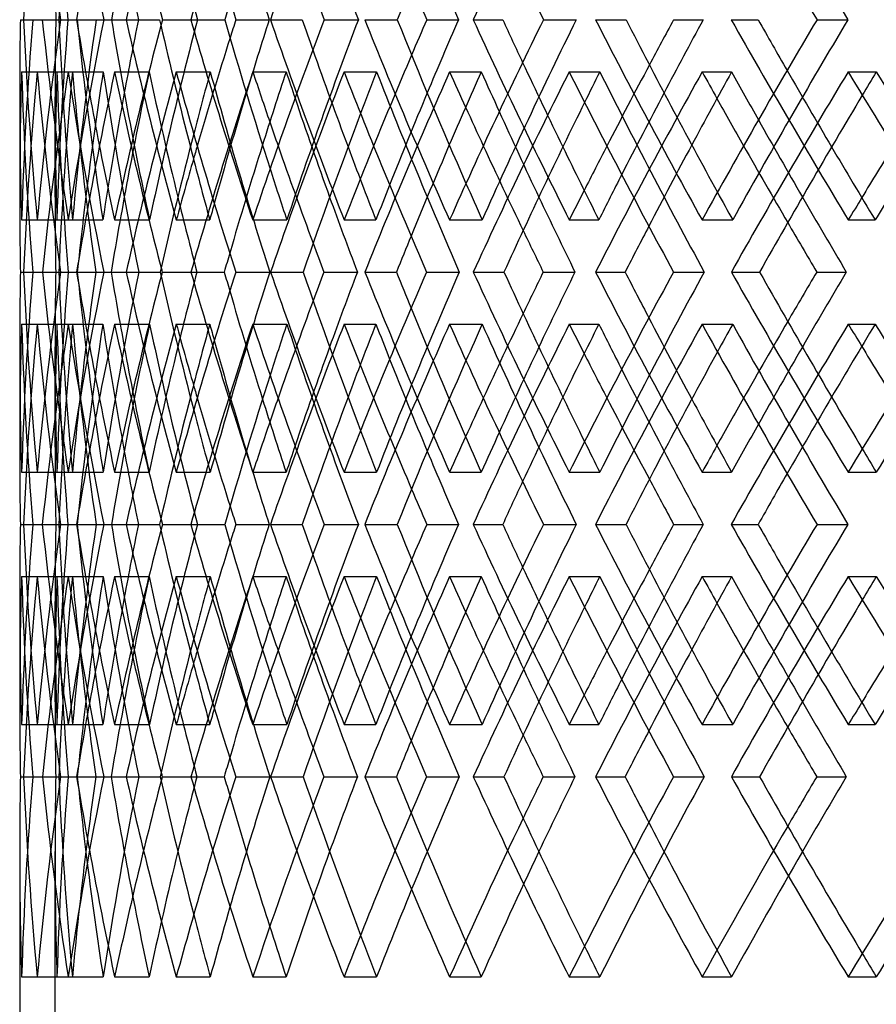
# Model space of a CAD drawing. Header units: millimetres. Extents: x -448 to 448, y -306 to 368.
# Tile 4 of 17: x -290 to -229, y -21 to 49. Entities that reach past the tile are written whole.
import ezdxf

# ---------------------------------------------------------------- set-up
doc = ezdxf.new("R2010")
doc.units = ezdxf.units.MM
doc.layers.add('HIDDEN', color=7, linetype='Continuous')
doc.layers.add('THICK', color=7, linetype='Continuous')

msp = doc.modelspace()

# ---------------------------------------------------------------- linework, layer by layer
at = {"layer": 'HIDDEN'}
for p, q in [((-289.952, 48.833), (-287.448, 48.833)), ((-289.079, 48.833), (-287.227, 48.833)), ((-288.4, 48.833), (-285.943, 48.833)), ((-287.109, 48.833), (-284.595, 48.833)), ((-287.109, 48.833), (-286.59, 48.833)), ((-284.051, 48.833), (-283.51, 48.833)), ((-282.477, 48.833), (-280.104, 48.833)), ((-279.913, 48.833), (-277.427, 48.833)), ((-272.271, 48.833), (-270.019, 48.833)), ((-268.474, 48.833), (-266.055, 48.833)), ((-257.938, 48.833), (-255.841, 48.833)), ((-252.966, 48.833), (-250.649, 48.833)), ((-239.694, 48.833), (-237.784, 48.833)), ((-233.622, 48.833), (-231.444, 48.833)), ((-289.862, 45.153), (-287.364, 45.153)), ((-288.763, 45.153), (-286.274, 45.153)), ((-286.568, 45.153), (-284.098, 45.153)), ((-283.286, 45.153), (-280.844, 45.153)), ((-278.929, 45.153), (-276.525, 45.153)), ((-273.515, 45.153), (-271.157, 45.153)), ((-267.063, 45.153), (-264.76, 45.153)), ((-259.597, 45.153), (-257.359, 45.153)), ((-251.147, 45.153), (-248.982, 45.153)), ((-241.745, 45.153), (-239.661, 45.153)), ((-231.425, 45.153), (-229.43, 45.153)), ((-287.5, 36.299), (-287.5, 43.375)), ((-289.862, 34.681), (-287.368, 34.681)), ((-288.765, 34.681), (-286.261, 34.681)), ((-286.565, 34.681), (-284.118, 34.681)), ((-283.29, 34.681), (-280.815, 34.681)), ((-278.924, 34.681), (-276.562, 34.681)), ((-273.521, 34.681), (-271.112, 34.681)), ((-267.055, 34.681), (-264.813, 34.681)), ((-259.606, 34.681), (-257.299, 34.681)), ((-251.138, 34.681), (-249.05, 34.681)), ((-241.755, 34.681), (-239.586, 34.681)), ((-231.413, 34.681), (-229.511, 34.681)), ((-289.725, 31), (-287.232, 31)), ((-289.081, 31), (-287.451, 31)), ((-289.081, 31), (-286.579, 31)), ((-287.113, 31), (-285.924, 31)), ((-285.976, 31), (-283.531, 31)), ((-284.056, 31), (-281.582, 31)), ((-277.893, 31), (-275.532, 31)), ((-274.724, 31), (-272.317, 31)), ((-265.596, 31), (-263.356, 31)), ((-261.228, 31), (-258.923, 31)), ((-249.274, 31), (-247.188, 31)), ((-243.772, 31), (-241.604, 31)), ((-289.862, 27.319), (-287.368, 27.319)), ((-288.765, 27.319), (-286.261, 27.319)), ((-286.565, 27.319), (-284.118, 27.319)), ((-283.29, 27.319), (-280.815, 27.319)), ((-278.924, 27.319), (-276.562, 27.319)), ((-273.521, 27.319), (-271.112, 27.319)), ((-267.055, 27.319), (-264.813, 27.319)), ((-259.606, 27.319), (-257.299, 27.319)), ((-251.138, 27.319), (-249.05, 27.319)), ((-241.755, 27.319), (-239.586, 27.319)), ((-231.413, 27.319), (-229.511, 27.319)), ((-287.5, 18.625), (-287.5, 25.701)), ((-289.862, 16.847), (-287.364, 16.847)), ((-288.763, 16.847), (-286.274, 16.847)), ((-286.568, 16.847), (-284.098, 16.847)), ((-283.286, 16.847), (-280.844, 16.847)), ((-278.929, 16.847), (-276.525, 16.847)), ((-273.515, 16.847), (-271.157, 16.847)), ((-267.063, 16.847), (-264.76, 16.847)), ((-259.597, 16.847), (-257.359, 16.847)), ((-251.147, 16.847), (-248.982, 16.847)), ((-241.745, 16.847), (-239.661, 16.847)), ((-231.425, 16.847), (-229.43, 16.847)), ((-289.952, 13.167), (-287.448, 13.167)), ((-289.079, 13.167), (-287.227, 13.167)), ((-288.4, 13.167), (-285.943, 13.167)), ((-287.109, 13.167), (-284.595, 13.167)), ((-287.109, 13.167), (-286.59, 13.167)), ((-284.051, 13.167), (-283.51, 13.167)), ((-282.477, 13.167), (-280.104, 13.167)), ((-279.913, 13.167), (-277.427, 13.167)), ((-272.271, 13.167), (-270.019, 13.167)), ((-268.474, 13.167), (-266.055, 13.167)), ((-257.938, 13.167), (-255.841, 13.167)), ((-252.966, 13.167), (-250.649, 13.167)), ((-239.694, 13.167), (-237.784, 13.167)), ((-233.622, 13.167), (-231.444, 13.167)), ((-289.862, 9.486), (-287.364, 9.486)), ((-288.763, 9.486), (-286.274, 9.486)), ((-286.568, 9.486), (-284.098, 9.486)), ((-283.286, 9.486), (-280.844, 9.486)), ((-278.929, 9.486), (-276.525, 9.486)), ((-273.515, 9.486), (-271.157, 9.486)), ((-267.063, 9.486), (-264.76, 9.486)), ((-259.597, 9.486), (-257.359, 9.486)), ((-251.147, 9.486), (-248.982, 9.486)), ((-241.745, 9.486), (-239.661, 9.486)), ((-231.425, 9.486), (-229.43, 9.486)), ((-287.5, 0.632), (-287.5, 7.708)), ((-289.862, -0.986), (-287.368, -0.986)), ((-288.765, -0.986), (-286.261, -0.986)), ((-286.565, -0.986), (-284.118, -0.986)), ((-283.29, -0.986), (-280.815, -0.986)), ((-278.924, -0.986), (-276.562, -0.986)), ((-273.521, -0.986), (-271.112, -0.986)), ((-267.055, -0.986), (-264.813, -0.986)), ((-259.606, -0.986), (-257.299, -0.986)), ((-251.138, -0.986), (-249.05, -0.986)), ((-241.755, -0.986), (-239.586, -0.986)), ((-231.413, -0.986), (-229.511, -0.986)), ((-289.725, -4.667), (-287.232, -4.667)), ((-289.081, -4.667), (-287.451, -4.667)), ((-289.081, -4.667), (-286.579, -4.667)), ((-287.113, -4.667), (-285.924, -4.667)), ((-285.976, -4.667), (-283.531, -4.667)), ((-284.056, -4.667), (-281.582, -4.667)), ((-277.893, -4.667), (-275.532, -4.667)), ((-274.724, -4.667), (-272.317, -4.667)), ((-265.596, -4.667), (-263.356, -4.667)), ((-261.228, -4.667), (-258.923, -4.667)), ((-249.274, -4.667), (-247.188, -4.667)), ((-243.772, -4.667), (-241.604, -4.667)), ((-287.5, -23), (-287.5, -9.966)), ((-289.862, -18.819), (-287.364, -18.819)), ((-288.763, -18.819), (-286.274, -18.819)), ((-286.568, -18.819), (-284.098, -18.819)), ((-283.286, -18.819), (-280.844, -18.819)), ((-278.929, -18.819), (-276.525, -18.819)), ((-273.515, -18.819), (-271.157, -18.819)), ((-267.063, -18.819), (-264.76, -18.819)), ((-259.597, -18.819), (-257.359, -18.819)), ((-251.147, -18.819), (-248.982, -18.819)), ((-241.745, -18.819), (-239.661, -18.819)), ((-231.425, -18.819), (-229.43, -18.819))]:
    msp.add_line(p, q, dxfattribs=at)
for centre, major_axis, ratio, start_param, end_param in [((0, 45.153), (-212.465, 212.465), 0.91162, 0.769529, 0.818795), ((0, 45.153), (-225.933, 225.933), 0.804697, 0.831665, 0.880505), ((0, 80.819), (-236.697, -236.697), 0.707885, -0.893265, -0.844277), ((0, 80.819), (-218.329, 218.329), 0.856748, 0.924467, 0.973884), ((0, 80.819), (-246.563, -246.563), 0.619174, -0.954865, -0.905876), ((0, 80.819), (-229.43, 229.43), 0.755165, 0.986067, 1.035484), ((0, 80.819), (-255.494, -255.494), 0.536989, -1.016464, -0.967476), ((0, 80.819), (-248.982, 248.982), 0.57735, 1.109266, 1.158684), ((0, 80.819), (-212.465, -212.465), 0.91162, -0.739198, -0.720112), ((0, 52.514), (-214.313, -214.313), 0.91162, -0.818906, -0.770065), ((0, 16.847), (-225.933, 225.933), 0.804697, 0.782677, 0.831665), ((0, 16.847), (-212.465, 212.465), 0.91162, 0.720112, 0.739198), ((0, 52.514), (-212.465, -212.465), 0.91162, -0.818795, -0.769529), ((0, 52.514), (-225.933, -225.933), 0.804697, -0.880505, -0.831665), ((0, 16.847), (-206.4, -206.4), 0.969665, -0.912284, -0.862867), ((0, 16.847), (-223.986, 223.986), 0.804697, 0.781712, 0.831129), ((0, 16.847), (-236.697, 236.697), 0.707885, 0.844277, 0.893265), ((0, 16.847), (-218.329, -218.329), 0.856748, -0.973884, -0.924467), ((0, 16.847), (-246.563, 246.563), 0.619174, 0.905876, 0.954865), ((0, 16.847), (-229.43, -229.43), 0.755165, -1.035484, -0.986067), ((0, 16.847), (-255.494, 255.494), 0.536989, 0.967476, 1.016464), ((0, 16.847), (-239.661, -239.661), 0.662624, -1.097084, -1.047667), ((0, 16.847), (-263.455, 263.455), 0.460073, 1.029076, 1.078064), ((0, 16.847), (-248.982, -248.982), 0.57735, -1.158684, -1.109266), ((0, 52.514), (-206.4, 206.4), 0.969665, 0.815813, 0.862867), ((0, 16.847), (-234.657, 234.657), 0.707885, 0.844676, 0.874728), ((0, 52.514), (-236.697, -236.697), 0.707885, -0.937676, -0.911299), ((0, 16.847), (-244.437, 244.437), 0.619174, 0.912359, 0.936328), ((0, 52.514), (-246.563, -246.563), 0.619174, -0.995097, -0.972899), ((0, 16.847), (-253.291, 253.291), 0.536989, 0.977091, 0.997928), ((0, 52.514), (-255.494, -255.494), 0.536989, -1.054291, -1.034499), ((0, 16.847), (-261.184, 261.184), 0.460073, 1.040649, 1.059528), ((0, 45.153), (-214.313, -214.313), 0.91162, -0.831598, -0.782777), ((0, 45.153), (-214.313, 214.313), 0.91162, 0.831598, 0.88042), ((0, 45.153), (-206.4, -206.4), 0.969665, -0.800798, -0.769998), ((0, 45.153), (-206.4, 206.4), 0.969665, 0.800798, 0.850044), ((0, 45.153), (-212.465, -212.465), 0.91162, -0.831598, -0.782352), ((0, 45.153), (-212.465, 212.465), 0.91162, 0.831598, 0.862398), ((0, 45.153), (-225.933, -225.933), 0.804697, -0.893198, -0.844376), ((0, 45.153), (-218.329, -218.329), 0.856748, -0.862398, -0.834374), ((0, 45.153), (-218.329, 218.329), 0.856748, 0.862398, 0.911644), ((0, 45.153), (-223.986, -223.986), 0.804697, -0.893198, -0.843952), ((0, 45.153), (-225.933, 225.933), 0.804697, 0.893198, 0.941015), ((0, 45.153), (-223.986, 223.986), 0.804697, 0.893198, 0.923998), ((0, 45.153), (-236.697, -236.697), 0.707885, -0.954798, -0.905976), ((0, 45.153), (-229.43, -229.43), 0.755165, -0.923998, -0.908714), ((0, 45.153), (-229.43, 229.43), 0.755165, 0.923998, 0.973244), ((0, 45.153), (-236.697, 236.697), 0.707885, 0.954798, 0.967031), ((0, 45.153), (-239.661, -239.661), 0.662624, -0.985598, -0.975325), ((0, 45.153), (-246.563, -246.563), 0.619174, -1.016398, -0.967576), ((0, 45.153), (-239.661, 239.661), 0.662624, 0.985598, 1.034844), ((0, 45.153), (-246.563, 246.563), 0.619174, 1.016398, 1.025054), ((0, 45.153), (-248.982, -248.982), 0.57735, -1.047198, -1.039667), ((0, 45.153), (-255.494, -255.494), 0.536989, -1.077997, -1.029176), ((0, 45.153), (-248.982, 248.982), 0.57735, 1.047198, 1.096444), ((0, 45.153), (-255.494, 255.494), 0.536989, 1.077997, 1.084503), ((0, 45.153), (-257.359, -257.359), 0.497941, -1.108797, -1.10304), ((0, 45.153), (-257.359, 257.359), 0.497941, 1.108797, 1.158044), ((0, 16.847), (-214.313, 214.313), 0.91162, 0.739198, 0.770065), ((0, 16.847), (-212.465, 212.465), 0.91162, 0.739198, 0.769529), ((0, 52.514), (-223.986, -223.986), 0.804697, -0.862398, -0.831129), ((0, 52.514), (-234.657, -234.657), 0.707885, -0.923998, -0.896799), ((0, 45.153), (-234.657, 234.657), 0.707885, 0.961282, 0.985598), ((0, 52.514), (-244.437, -244.437), 0.619174, -0.985598, -0.962925), ((0, 52.514), (-253.291, -253.291), 0.536989, -1.047198, -1.027079), ((0, 45.153), (-244.437, 244.437), 0.619174, 1.026186, 1.047198), ((0, 45.153), (-253.291, 253.291), 0.536989, 1.089821, 1.108797), ((0, 52.514), (-218.329, 218.329), 0.856748, 0.904372, 0.924467), ((0, 45.153), (-234.657, -234.657), 0.707885, -0.936807, -0.910189), ((0, 45.153), (-236.697, 236.697), 0.707885, 0.972843, 0.996596), ((0, 45.153), (-244.437, -244.437), 0.619174, -0.998407, -0.97601), ((0, 45.153), (-246.563, 246.563), 0.619174, 1.034442, 1.055094), ((0, 45.153), (-253.291, -253.291), 0.536989, -1.060007, -1.04004), ((0, 45.153), (-255.494, 255.494), 0.536989, 1.096042, 1.114755), ((0, 52.514), (-236.697, -236.697), 0.707885, -0.908154, -0.893265), ((0, 52.514), (-229.43, 229.43), 0.755165, 0.973471, 0.986067), ((0, 52.514), (-246.563, -246.563), 0.619174, -0.964785, -0.954865), ((0, 52.514), (-239.661, 239.661), 0.662624, 1.038672, 1.047667), ((0, 45.153), (-206.4, -206.4), 0.969665, -0.769998, -0.751552), ((0, 52.514), (-255.494, -255.494), 0.536989, -1.023665, -1.016464), ((0, 52.514), (-248.982, 248.982), 0.57735, 1.10244, 1.109266), ((0, 52.514), (-263.455, -263.455), 0.460073, -1.083507, -1.078064), ((0, 16.847), (-214.313, 214.313), 0.91162, 0.782777, 0.831598), ((0, 16.847), (-214.313, -214.313), 0.91162, -0.88042, -0.831598), ((0, 16.847), (-206.4, 206.4), 0.969665, 0.751552, 0.769998), ((0, 16.847), (-206.4, -206.4), 0.969665, -0.850044, -0.800798), ((0, 16.847), (-212.465, 212.465), 0.91162, 0.782352, 0.831598), ((0, 16.847), (-225.933, 225.933), 0.804697, 0.844376, 0.893198), ((0, 16.847), (-218.329, -218.329), 0.856748, -0.911644, -0.862398), ((0, 16.847), (-223.986, 223.986), 0.804697, 0.843952, 0.893198), ((0, 16.847), (-225.933, -225.933), 0.804697, -0.941015, -0.893198), ((0, 16.847), (-236.697, 236.697), 0.707885, 0.905976, 0.954798), ((0, 16.847), (-229.43, -229.43), 0.755165, -0.973244, -0.923998), ((0, 16.847), (-246.563, 246.563), 0.619174, 0.967576, 1.016398), ((0, 16.847), (-239.661, -239.661), 0.662624, -1.034844, -0.985598), ((0, 16.847), (-255.494, 255.494), 0.536989, 1.029176, 1.077997), ((0, 16.847), (-248.982, -248.982), 0.57735, -1.096444, -1.047198), ((0, 16.847), (-257.359, -257.359), 0.497941, -1.158044, -1.108797), ((0, 16.847), (-234.657, 234.657), 0.707885, 0.910189, 0.936807), ((0, 16.847), (-236.697, -236.697), 0.707885, -0.996596, -0.972843), ((0, 16.847), (-244.437, 244.437), 0.619174, 0.97601, 0.998407), ((0, 16.847), (-246.563, -246.563), 0.619174, -1.055094, -1.034442), ((0, 45.153), (-214.313, -214.313), 0.91162, -0.770065, -0.739198), ((0, 9.486), (-214.313, 214.313), 0.91162, 0.770065, 0.818906), ((0, 45.153), (-225.933, -225.933), 0.804697, -0.831665, -0.782677), ((0, 45.153), (-212.465, -212.465), 0.91162, -0.769529, -0.739198), ((0, 9.486), (-212.465, 212.465), 0.91162, 0.769529, 0.818795), ((0, 9.486), (-206.4, -206.4), 0.969665, -0.862867, -0.815813), ((0, 9.486), (-225.933, 225.933), 0.804697, 0.831665, 0.880505), ((0, 45.153), (-206.4, 206.4), 0.969665, 0.862867, 0.912284), ((0, 45.153), (-223.986, -223.986), 0.804697, -0.831129, -0.781712), ((0, 9.486), (-223.986, 223.986), 0.804697, 0.831129, 0.862398), ((0, 45.153), (-236.697, -236.697), 0.707885, -0.893265, -0.844277), ((0, 9.486), (-218.329, -218.329), 0.856748, -0.924467, -0.904372), ((0, 45.153), (-218.329, 218.329), 0.856748, 0.924467, 0.973884), ((0, 9.486), (-236.697, 236.697), 0.707885, 0.893265, 0.908154), ((0, 9.486), (-229.43, -229.43), 0.755165, -0.986067, -0.973471), ((0, 45.153), (-246.563, -246.563), 0.619174, -0.954865, -0.905876), ((0, 45.153), (-229.43, 229.43), 0.755165, 0.986067, 1.035484), ((0, 9.486), (-246.563, 246.563), 0.619174, 0.954865, 0.964785), ((0, 9.486), (-239.661, -239.661), 0.662624, -1.047667, -1.038672), ((0, 45.153), (-255.494, -255.494), 0.536989, -1.016464, -0.967476), ((0, 45.153), (-239.661, 239.661), 0.662624, 1.047667, 1.097084), ((0, 9.486), (-255.494, 255.494), 0.536989, 1.016464, 1.023665), ((0, 16.847), (-253.291, 253.291), 0.536989, 1.04004, 1.060007), ((0, 9.486), (-248.982, -248.982), 0.57735, -1.109266, -1.10244), ((0, 45.153), (-263.455, -263.455), 0.460073, -1.078064, -1.029076), ((0, 45.153), (-248.982, 248.982), 0.57735, 1.109266, 1.158684), ((0, 16.847), (-255.494, -255.494), 0.536989, -1.114755, -1.096042), ((0, 9.486), (-263.455, 263.455), 0.460073, 1.078064, 1.083507), ((0, 9.486), (-234.657, 234.657), 0.707885, 0.896799, 0.923998), ((0, 16.847), (-206.4, 206.4), 0.969665, 0.769998, 0.800798), ((0, 16.847), (-212.465, -212.465), 0.91162, -0.862398, -0.831598), ((0, 16.847), (-223.986, -223.986), 0.804697, -0.923998, -0.893198), ((0, 16.847), (-234.657, -234.657), 0.707885, -0.985598, -0.961282), ((0, 16.847), (-244.437, -244.437), 0.619174, -1.047198, -1.026186), ((0, 16.847), (-253.291, -253.291), 0.536989, -1.108797, -1.089821), ((0, 16.847), (-218.329, 218.329), 0.856748, 0.834374, 0.862398), ((0, 9.486), (-244.437, 244.437), 0.619174, 0.962925, 0.985598), ((0, 9.486), (-253.291, 253.291), 0.536989, 1.027079, 1.047198), ((0, 45.153), (-234.657, -234.657), 0.707885, -0.874728, -0.844676), ((0, 9.486), (-236.697, 236.697), 0.707885, 0.911299, 0.937676), ((0, 45.153), (-244.437, -244.437), 0.619174, -0.936328, -0.912359), ((0, 9.486), (-246.563, 246.563), 0.619174, 0.972899, 0.995097), ((0, 45.153), (-253.291, -253.291), 0.536989, -0.997928, -0.977091), ((0, 9.486), (-255.494, 255.494), 0.536989, 1.034499, 1.054291), ((0, 45.153), (-261.184, -261.184), 0.460073, -1.059528, -1.040649), ((0, 16.847), (-229.43, 229.43), 0.755165, 0.908714, 0.923998), ((0, 16.847), (-236.697, -236.697), 0.707885, -0.967031, -0.954798), ((0, 16.847), (-239.661, 239.661), 0.662624, 0.975325, 0.985598), ((0, 16.847), (-246.563, -246.563), 0.619174, -1.025054, -1.016398), ((0, 16.847), (-248.982, 248.982), 0.57735, 1.039667, 1.047198), ((0, 45.153), (-212.465, -212.465), 0.91162, -0.739198, -0.720112), ((0, 16.847), (-255.494, -255.494), 0.536989, -1.084503, -1.077997), ((0, 16.847), (-257.359, 257.359), 0.497941, 1.10304, 1.108797), ((0, 16.847), (-214.313, -214.313), 0.91162, -0.818906, -0.770065), ((0, -18.819), (-225.933, 225.933), 0.804697, 0.782677, 0.831665), ((0, -18.819), (-212.465, 212.465), 0.91162, 0.720112, 0.739198), ((0, 16.847), (-212.465, -212.465), 0.91162, -0.818795, -0.769529), ((0, 16.847), (-206.4, 206.4), 0.969665, 0.815813, 0.862867), ((0, 16.847), (-225.933, -225.933), 0.804697, -0.880505, -0.831665), ((0, -18.819), (-206.4, -206.4), 0.969665, -0.912284, -0.862867), ((0, -18.819), (-223.986, 223.986), 0.804697, 0.781712, 0.831129), ((0, -18.819), (-236.697, 236.697), 0.707885, 0.844277, 0.893265), ((0, -18.819), (-218.329, -218.329), 0.856748, -0.973884, -0.924467), ((0, -18.819), (-234.657, 234.657), 0.707885, 0.844676, 0.874728), ((0, -18.819), (-246.563, 246.563), 0.619174, 0.905876, 0.954865), ((0, -18.819), (-229.43, -229.43), 0.755165, -1.035484, -0.986067), ((0, -18.819), (-255.494, 255.494), 0.536989, 0.967476, 1.016464), ((0, -18.819), (-239.661, -239.661), 0.662624, -1.097084, -1.047667), ((0, -18.819), (-263.455, 263.455), 0.460073, 1.029076, 1.078064), ((0, -18.819), (-248.982, -248.982), 0.57735, -1.158684, -1.109266), ((0, 16.847), (-236.697, -236.697), 0.707885, -0.937676, -0.911299), ((0, -18.819), (-244.437, 244.437), 0.619174, 0.912359, 0.936328), ((0, 16.847), (-246.563, -246.563), 0.619174, -0.995097, -0.972899), ((0, -18.819), (-253.291, 253.291), 0.536989, 0.977091, 0.997928), ((0, 16.847), (-255.494, -255.494), 0.536989, -1.054291, -1.034499), ((0, 9.486), (-214.313, -214.313), 0.91162, -0.831598, -0.782777), ((0, 9.486), (-214.313, 214.313), 0.91162, 0.831598, 0.88042), ((0, 9.486), (-206.4, -206.4), 0.969665, -0.800798, -0.769998), ((0, 9.486), (-206.4, 206.4), 0.969665, 0.800798, 0.850044), ((0, 9.486), (-212.465, -212.465), 0.91162, -0.831598, -0.782352), ((0, 9.486), (-212.465, 212.465), 0.91162, 0.831598, 0.862398), ((0, 9.486), (-225.933, -225.933), 0.804697, -0.893198, -0.844376), ((0, 9.486), (-218.329, -218.329), 0.856748, -0.862398, -0.834374), ((0, 9.486), (-218.329, 218.329), 0.856748, 0.862398, 0.911644), ((0, 9.486), (-223.986, -223.986), 0.804697, -0.893198, -0.843952), ((0, 9.486), (-225.933, 225.933), 0.804697, 0.893198, 0.941015), ((0, 9.486), (-223.986, 223.986), 0.804697, 0.893198, 0.923998), ((0, 9.486), (-236.697, -236.697), 0.707885, -0.954798, -0.905976), ((0, 9.486), (-229.43, -229.43), 0.755165, -0.923998, -0.908714), ((0, 9.486), (-229.43, 229.43), 0.755165, 0.923998, 0.973244), ((0, 9.486), (-236.697, 236.697), 0.707885, 0.954798, 0.967031), ((0, 9.486), (-239.661, -239.661), 0.662624, -0.985598, -0.975325), ((0, 9.486), (-246.563, -246.563), 0.619174, -1.016398, -0.967576), ((0, 9.486), (-239.661, 239.661), 0.662624, 0.985598, 1.034844), ((0, 9.486), (-246.563, 246.563), 0.619174, 1.016398, 1.025054), ((0, 9.486), (-248.982, -248.982), 0.57735, -1.047198, -1.039667), ((0, 9.486), (-255.494, -255.494), 0.536989, -1.077997, -1.029176), ((0, 9.486), (-248.982, 248.982), 0.57735, 1.047198, 1.096444), ((0, 9.486), (-255.494, 255.494), 0.536989, 1.077997, 1.084503), ((0, -18.819), (-261.184, 261.184), 0.460073, 1.040649, 1.059528), ((0, 9.486), (-257.359, -257.359), 0.497941, -1.108797, -1.10304), ((0, 9.486), (-257.359, 257.359), 0.497941, 1.108797, 1.158044), ((0, -18.819), (-214.313, 214.313), 0.91162, 0.739198, 0.770065), ((0, -18.819), (-212.465, 212.465), 0.91162, 0.739198, 0.769529), ((0, 16.847), (-223.986, -223.986), 0.804697, -0.862398, -0.831129), ((0, 16.847), (-234.657, -234.657), 0.707885, -0.923998, -0.896799), ((0, 16.847), (-244.437, -244.437), 0.619174, -0.985598, -0.962925), ((0, 16.847), (-253.291, -253.291), 0.536989, -1.047198, -1.027079), ((0, 9.486), (-234.657, 234.657), 0.707885, 0.961282, 0.985598), ((0, 9.486), (-244.437, 244.437), 0.619174, 1.026186, 1.047198), ((0, 9.486), (-253.291, 253.291), 0.536989, 1.089821, 1.108797), ((0, 16.847), (-218.329, 218.329), 0.856748, 0.904372, 0.924467), ((0, 9.486), (-234.657, -234.657), 0.707885, -0.936807, -0.910189), ((0, 9.486), (-236.697, 236.697), 0.707885, 0.972843, 0.996596), ((0, 9.486), (-244.437, -244.437), 0.619174, -0.998407, -0.97601), ((0, 9.486), (-246.563, 246.563), 0.619174, 1.034442, 1.055094), ((0, 9.486), (-253.291, -253.291), 0.536989, -1.060007, -1.04004), ((0, 9.486), (-255.494, 255.494), 0.536989, 1.096042, 1.114755), ((0, 16.847), (-236.697, -236.697), 0.707885, -0.908154, -0.893265), ((0, 16.847), (-229.43, 229.43), 0.755165, 0.973471, 0.986067), ((0, 16.847), (-246.563, -246.563), 0.619174, -0.964785, -0.954865), ((0, 16.847), (-239.661, 239.661), 0.662624, 1.038672, 1.047667), ((0, 16.847), (-255.494, -255.494), 0.536989, -1.023665, -1.016464), ((0, 16.847), (-248.982, 248.982), 0.57735, 1.10244, 1.109266), ((0, 9.486), (-206.4, -206.4), 0.969665, -0.769998, -0.751552), ((0, 16.847), (-263.455, -263.455), 0.460073, -1.083507, -1.078064), ((0, -18.819), (-214.313, 214.313), 0.91162, 0.782777, 0.831598), ((0, -18.819), (-214.313, -214.313), 0.91162, -0.88042, -0.831598), ((0, -18.819), (-206.4, 206.4), 0.969665, 0.751552, 0.769998), ((0, -18.819), (-206.4, -206.4), 0.969665, -0.850044, -0.800798), ((0, -18.819), (-212.465, 212.465), 0.91162, 0.782352, 0.831598), ((0, -18.819), (-225.933, 225.933), 0.804697, 0.844376, 0.893198), ((0, -18.819), (-218.329, -218.329), 0.856748, -0.911644, -0.862398), ((0, -18.819), (-223.986, 223.986), 0.804697, 0.843952, 0.893198), ((0, -18.819), (-236.697, 236.697), 0.707885, 0.905976, 0.954798), ((0, -18.819), (-229.43, -229.43), 0.755165, -0.973244, -0.923998), ((0, -18.819), (-246.563, 246.563), 0.619174, 0.967576, 1.016398), ((0, -18.819), (-239.661, -239.661), 0.662624, -1.034844, -0.985598), ((0, -18.819), (-255.494, 255.494), 0.536989, 1.029176, 1.077997), ((0, -18.819), (-248.982, -248.982), 0.57735, -1.096444, -1.047198), ((0, -18.819), (-257.359, -257.359), 0.497941, -1.158044, -1.108797), ((0, -18.819), (-225.933, -225.933), 0.804697, -0.941015, -0.893198), ((0, -18.819), (-234.657, 234.657), 0.707885, 0.910189, 0.954798), ((0, -18.819), (-236.697, -236.697), 0.707885, -0.996596, -0.954798), ((0, -18.819), (-244.437, 244.437), 0.619174, 0.97601, 1.016398), ((0, -18.819), (-246.563, -246.563), 0.619174, -1.055094, -1.016398), ((0, -18.819), (-253.291, 253.291), 0.536989, 1.04004, 1.077997), ((0, -18.819), (-255.494, -255.494), 0.536989, -1.114755, -1.077997), ((0, -18.819), (-206.4, 206.4), 0.969665, 0.769998, 0.800798), ((0, -18.819), (-212.465, -212.465), 0.91162, -0.862398, -0.831598), ((0, -18.819), (-223.986, -223.986), 0.804697, -0.923998, -0.893198), ((0, -18.819), (-234.657, -234.657), 0.707885, -0.985598, -0.954798), ((0, -18.819), (-244.437, -244.437), 0.619174, -1.047198, -1.016398), ((0, -18.819), (-253.291, -253.291), 0.536989, -1.108797, -1.077997), ((0, -18.819), (-218.329, 218.329), 0.856748, 0.834374, 0.862398), ((0, -18.819), (-229.43, 229.43), 0.755165, 0.908714, 0.923998), ((0, -18.819), (-239.661, 239.661), 0.662624, 0.975325, 0.985598), ((0, -18.819), (-248.982, 248.982), 0.57735, 1.039667, 1.047198), ((0, -18.819), (-257.359, 257.359), 0.497941, 1.10304, 1.108797)]:
    msp.add_ellipse(centre, major_axis=major_axis, ratio=ratio, start_param=start_param, end_param=end_param, dxfattribs=at)
at = {"layer": 'THICK'}
for p, q in [((-289.726, 48.833), (-287.227, 48.833)), ((-287.227, 48.833), (-287.109, 48.833)), ((-285.98, 48.833), (-283.51, 48.833)), ((-283.51, 48.833), (-281.608, 48.833)), ((-277.9, 48.833), (-275.495, 48.833)), ((-274.716, 48.833), (-272.358, 48.833)), ((-265.606, 48.833), (-263.304, 48.833)), ((-261.217, 48.833), (-258.979, 48.833)), ((-249.287, 48.833), (-247.122, 48.833)), ((-243.758, 48.833), (-241.674, 48.833)), ((-290, 43.605), (-290, 36.222)), ((-289.953, 31), (-289.081, 31)), ((-288.397, 31), (-285.924, 31)), ((-285.924, 31), (-284.621, 31)), ((-282.47, 31), (-280.063, 31)), ((-279.921, 31), (-277.476, 31)), ((-272.261, 31), (-269.956, 31)), ((-268.485, 31), (-266.124, 31)), ((-257.924, 31), (-255.757, 31)), ((-252.98, 31), (-250.739, 31)), ((-239.678, 31), (-237.681, 31)), ((-233.639, 31), (-231.553, 31)), ((-290, 25.778), (-290, 18.395)), ((-289.726, 13.167), (-287.227, 13.167)), ((-287.227, 13.167), (-287.109, 13.167)), ((-285.98, 13.167), (-283.51, 13.167)), ((-283.51, 13.167), (-281.608, 13.167)), ((-277.9, 13.167), (-275.495, 13.167)), ((-274.716, 13.167), (-272.358, 13.167)), ((-265.606, 13.167), (-263.304, 13.167)), ((-261.217, 13.167), (-258.979, 13.167)), ((-249.287, 13.167), (-247.122, 13.167)), ((-243.758, 13.167), (-241.674, 13.167)), ((-290, 7.939), (-290, 0.555)), ((-289.953, -4.667), (-289.081, -4.667)), ((-288.397, -4.667), (-285.924, -4.667)), ((-285.924, -4.667), (-284.621, -4.667)), ((-282.47, -4.667), (-280.063, -4.667)), ((-279.921, -4.667), (-277.476, -4.667)), ((-272.261, -4.667), (-269.956, -4.667)), ((-268.485, -4.667), (-266.124, -4.667)), ((-257.924, -4.667), (-255.757, -4.667)), ((-252.98, -4.667), (-250.739, -4.667)), ((-239.678, -4.667), (-237.681, -4.667)), ((-233.639, -4.667), (-231.553, -4.667)), ((-290, -9.889), (-290, -28))]:
    msp.add_line(p, q, dxfattribs=at)
for centre, major_axis, ratio, start_param, end_param in [((0, 45.153), (-208.194, -208.194), 0.969665, -0.862331, -0.813491), ((0, 80.819), (-208.194, 208.194), 0.969665, 0.862331, 0.911319), ((0, 45.153), (-220.227, -220.227), 0.856748, -0.923931, -0.87509), ((0, 80.819), (-220.227, 220.227), 0.856748, 0.923931, 0.972919), ((0, 45.153), (-231.425, -231.425), 0.755165, -0.985531, -0.93669), ((0, 80.819), (-231.425, 231.425), 0.755165, 0.985531, 1.034519), ((0, 80.819), (-241.745, 241.745), 0.662624, 1.047131, 1.096119), ((0, 80.819), (-251.147, 251.147), 0.57735, 1.108731, 1.157719), ((0, 45.153), (-239.661, -239.661), 0.662624, -1.038672, -0.998401), ((0, 45.153), (-229.43, -229.43), 0.755165, -0.973471, -0.936801), ((0, 45.153), (-218.329, -218.329), 0.856748, -0.904372, -0.875201), ((0, 45.153), (-223.986, 223.986), 0.804697, 0.862398, 0.880395), ((0, 45.153), (-234.657, 234.657), 0.707885, 0.923998, 0.941995), ((0, 45.153), (-244.437, 244.437), 0.619174, 0.985598, 1.003595), ((0, 45.153), (-246.563, 246.563), 0.619174, 0.995097, 1.003705), ((0, 45.153), (-236.697, 236.697), 0.707885, 0.937676, 0.942105), ((0, 45.153), (-206.4, -206.4), 0.969665, -0.815813, -0.813601), ((0, 16.847), (-214.313, 214.313), 0.91162, 0.721077, 0.739198), ((0, 52.514), (-208.194, 208.194), 0.969665, 0.813491, 0.862331), ((0, 16.847), (-208.194, -208.194), 0.969665, -0.911319, -0.862331), ((0, 52.514), (-206.4, 206.4), 0.969665, 0.813601, 0.815813), ((0, 52.514), (-220.227, 220.227), 0.856748, 0.87509, 0.923931), ((0, 52.514), (-218.329, 218.329), 0.856748, 0.875201, 0.904372), ((0, 16.847), (-220.227, -220.227), 0.856748, -0.972919, -0.923931), ((0, 52.514), (-223.986, -223.986), 0.804697, -0.880395, -0.862398), ((0, 16.847), (-234.657, 234.657), 0.707885, 0.843312, 0.844676), ((0, 52.514), (-231.425, 231.425), 0.755165, 0.93669, 0.985531), ((0, 52.514), (-229.43, 229.43), 0.755165, 0.936801, 0.973471), ((0, 52.514), (-236.697, -236.697), 0.707885, -0.942105, -0.937676), ((0, 52.514), (-234.657, -234.657), 0.707885, -0.941995, -0.923998), ((0, 16.847), (-231.425, -231.425), 0.755165, -1.034519, -0.985531), ((0, 16.847), (-244.437, 244.437), 0.619174, 0.904911, 0.912359), ((0, 52.514), (-241.745, 241.745), 0.662624, 0.99829, 1.047131), ((0, 52.514), (-239.661, 239.661), 0.662624, 0.998401, 1.038672), ((0, 52.514), (-246.563, -246.563), 0.619174, -1.003705, -0.995097), ((0, 52.514), (-244.437, -244.437), 0.619174, -1.003595, -0.985598), ((0, 16.847), (-241.745, -241.745), 0.662624, -1.096119, -1.047131), ((0, 16.847), (-253.291, 253.291), 0.536989, 0.966511, 0.977091), ((0, 52.514), (-251.147, 251.147), 0.57735, 1.05989, 1.108731), ((0, 52.514), (-248.982, 248.982), 0.57735, 1.06, 1.10244), ((0, 52.514), (-255.494, -255.494), 0.536989, -1.065305, -1.054291), ((0, 52.514), (-253.291, -253.291), 0.536989, -1.065195, -1.047198), ((0, 16.847), (-251.147, -251.147), 0.57735, -1.157719, -1.108731), ((0, 16.847), (-261.184, 261.184), 0.460073, 1.028111, 1.040649), ((0, 45.153), (-208.194, -208.194), 0.969665, -0.800798, -0.769998), ((0, 45.153), (-208.194, 208.194), 0.969665, 0.800798, 0.84962), ((0, 45.153), (-220.227, -220.227), 0.856748, -0.862398, -0.813576), ((0, 45.153), (-220.227, 220.227), 0.856748, 0.862398, 0.911219), ((0, 45.153), (-231.425, -231.425), 0.755165, -0.923998, -0.875176), ((0, 45.153), (-231.425, 231.425), 0.755165, 0.923998, 0.972819), ((0, 45.153), (-234.657, -234.657), 0.707885, -0.954798, -0.936807), ((0, 45.153), (-241.745, -241.745), 0.662624, -0.985598, -0.936776), ((0, 45.153), (-234.657, 234.657), 0.707885, 0.954798, 0.961282), ((0, 45.153), (-241.745, 241.745), 0.662624, 0.985598, 1.034419), ((0, 45.153), (-244.437, -244.437), 0.619174, -1.016398, -0.998407), ((0, 45.153), (-251.147, -251.147), 0.57735, -1.047198, -0.998376), ((0, 45.153), (-244.437, 244.437), 0.619174, 1.016398, 1.026186), ((0, 45.153), (-251.147, 251.147), 0.57735, 1.047198, 1.096019), ((0, 45.153), (-253.291, -253.291), 0.536989, -1.077997, -1.060007), ((0, 45.153), (-259.597, -259.597), 0.497941, -1.108797, -1.059976), ((0, 45.153), (-253.291, 253.291), 0.536989, 1.077997, 1.089821), ((0, 45.153), (-259.597, 259.597), 0.497941, 1.108797, 1.157619), ((0, 45.153), (-255.494, 255.494), 0.536989, 1.084503, 1.096042), ((0, 45.153), (-257.359, -257.359), 0.497941, -1.10304, -1.059551), ((0, 45.153), (-246.563, 246.563), 0.619174, 1.025054, 1.034442), ((0, 45.153), (-248.982, -248.982), 0.57735, -1.039667, -0.997951), ((0, 45.153), (-239.661, -239.661), 0.662624, -0.975325, -0.936351), ((0, 45.153), (-236.697, 236.697), 0.707885, 0.967031, 0.972843), ((0, 45.153), (-229.43, -229.43), 0.755165, -0.908714, -0.874751), ((0, 16.847), (-234.657, 234.657), 0.707885, 0.874728, 0.892729), ((0, 52.514), (-236.697, -236.697), 0.707885, -0.911299, -0.908154), ((0, 16.847), (-244.437, 244.437), 0.619174, 0.936328, 0.954329), ((0, 52.514), (-246.563, -246.563), 0.619174, -0.972899, -0.964785), ((0, 16.847), (-253.291, 253.291), 0.536989, 0.997928, 1.015929), ((0, 52.514), (-255.494, -255.494), 0.536989, -1.034499, -1.023665), ((0, 16.847), (-261.184, 261.184), 0.460073, 1.059528, 1.077529), ((0, 52.514), (-263.455, -263.455), 0.460073, -1.096099, -1.083507), ((0, 52.514), (-261.184, -261.184), 0.460073, -1.09036, -1.077529), ((0, 52.514), (-253.291, -253.291), 0.536989, -1.027079, -1.015929), ((0, 45.153), (-218.329, -218.329), 0.856748, -0.834374, -0.813152), ((0, 52.514), (-244.437, -244.437), 0.619174, -0.962925, -0.954329), ((0, 45.153), (-208.194, -208.194), 0.969665, -0.769998, -0.751977), ((0, 45.153), (-212.465, 212.465), 0.91162, 0.862398, 0.880844), ((0, 45.153), (-223.986, 223.986), 0.804697, 0.923998, 0.942444), ((0, 45.153), (-234.657, 234.657), 0.707885, 0.985598, 1.004044), ((0, 45.153), (-244.437, 244.437), 0.619174, 1.047198, 1.065644), ((0, 45.153), (-253.291, 253.291), 0.536989, 1.108797, 1.127244), ((0, 52.514), (-234.657, -234.657), 0.707885, -0.896799, -0.892729), ((0, 45.153), (-253.291, -253.291), 0.536989, -1.04004, -1.028751), ((0, 45.153), (-255.494, 255.494), 0.536989, 1.114755, 1.126819), ((0, 45.153), (-244.437, -244.437), 0.619174, -0.97601, -0.967151), ((0, 45.153), (-246.563, 246.563), 0.619174, 1.055094, 1.065219), ((0, 45.153), (-236.697, 236.697), 0.707885, 0.996596, 1.003619), ((0, 45.153), (-234.657, -234.657), 0.707885, -0.910189, -0.905551), ((0, 16.847), (-208.194, 208.194), 0.969665, 0.751977, 0.769998), ((0, 16.847), (-208.194, -208.194), 0.969665, -0.84962, -0.800798), ((0, 16.847), (-220.227, 220.227), 0.856748, 0.813576, 0.862398), ((0, 16.847), (-220.227, -220.227), 0.856748, -0.911219, -0.862398), ((0, 16.847), (-218.329, 218.329), 0.856748, 0.813152, 0.834374), ((0, 16.847), (-212.465, -212.465), 0.91162, -0.880844, -0.862398), ((0, 16.847), (-231.425, 231.425), 0.755165, 0.875176, 0.923998), ((0, 16.847), (-229.43, 229.43), 0.755165, 0.874751, 0.908714), ((0, 45.153), (-225.933, 225.933), 0.804697, 0.941015, 0.942019), ((0, 16.847), (-225.933, -225.933), 0.804697, -0.942019, -0.941015), ((0, 16.847), (-231.425, -231.425), 0.755165, -0.972819, -0.923998), ((0, 16.847), (-223.986, -223.986), 0.804697, -0.942444, -0.923998), ((0, 16.847), (-234.657, 234.657), 0.707885, 0.905551, 0.910189), ((0, 16.847), (-241.745, 241.745), 0.662624, 0.936776, 0.985598), ((0, 16.847), (-239.661, 239.661), 0.662624, 0.936351, 0.975325), ((0, 16.847), (-236.697, -236.697), 0.707885, -1.003619, -0.996596), ((0, 16.847), (-234.657, -234.657), 0.707885, -1.004044, -0.985598), ((0, 16.847), (-241.745, -241.745), 0.662624, -1.034419, -0.985598), ((0, 16.847), (-244.437, 244.437), 0.619174, 0.967151, 0.97601), ((0, 16.847), (-251.147, 251.147), 0.57735, 0.998376, 1.047198), ((0, 16.847), (-248.982, 248.982), 0.57735, 0.997951, 1.039667), ((0, 16.847), (-246.563, -246.563), 0.619174, -1.065219, -1.055094), ((0, 16.847), (-244.437, -244.437), 0.619174, -1.065644, -1.047198), ((0, 16.847), (-251.147, -251.147), 0.57735, -1.096019, -1.047198), ((0, 16.847), (-253.291, 253.291), 0.536989, 1.028751, 1.04004), ((0, 16.847), (-259.597, 259.597), 0.497941, 1.059976, 1.108797), ((0, 16.847), (-257.359, 257.359), 0.497941, 1.059551, 1.10304), ((0, 16.847), (-255.494, -255.494), 0.536989, -1.126819, -1.114755), ((0, 16.847), (-253.291, -253.291), 0.536989, -1.127244, -1.108797), ((0, 16.847), (-259.597, -259.597), 0.497941, -1.157619, -1.108797), ((0, 9.486), (-208.194, -208.194), 0.969665, -0.862331, -0.813491), ((0, 45.153), (-208.194, 208.194), 0.969665, 0.862331, 0.911319), ((0, 9.486), (-220.227, -220.227), 0.856748, -0.923931, -0.87509), ((0, 45.153), (-220.227, 220.227), 0.856748, 0.923931, 0.972919), ((0, 45.153), (-234.657, -234.657), 0.707885, -0.892729, -0.874728), ((0, 9.486), (-231.425, -231.425), 0.755165, -0.985531, -0.93669), ((0, 9.486), (-234.657, 234.657), 0.707885, 0.892729, 0.896799), ((0, 45.153), (-231.425, 231.425), 0.755165, 0.985531, 1.034519), ((0, 45.153), (-244.437, -244.437), 0.619174, -0.954329, -0.936328), ((0, 9.486), (-241.745, -241.745), 0.662624, -1.047131, -0.99829), ((0, 9.486), (-244.437, 244.437), 0.619174, 0.954329, 0.962925), ((0, 45.153), (-241.745, 241.745), 0.662624, 1.047131, 1.096119), ((0, 45.153), (-253.291, -253.291), 0.536989, -1.015929, -0.997928), ((0, 9.486), (-251.147, -251.147), 0.57735, -1.108731, -1.05989), ((0, 9.486), (-253.291, 253.291), 0.536989, 1.015929, 1.027079), ((0, 45.153), (-251.147, 251.147), 0.57735, 1.108731, 1.157719), ((0, 45.153), (-261.184, -261.184), 0.460073, -1.077529, -1.059528), ((0, 9.486), (-261.184, 261.184), 0.460073, 1.077529, 1.09036), ((0, 16.847), (-208.194, 208.194), 0.969665, 0.769998, 0.800798), ((0, 9.486), (-255.494, 255.494), 0.536989, 1.023665, 1.034499), ((0, 9.486), (-248.982, -248.982), 0.57735, -1.10244, -1.06), ((0, 9.486), (-263.455, 263.455), 0.460073, 1.083507, 1.096099), ((0, 9.486), (-246.563, 246.563), 0.619174, 0.964785, 0.972899), ((0, 9.486), (-239.661, -239.661), 0.662624, -1.038672, -0.998401), ((0, 9.486), (-229.43, -229.43), 0.755165, -0.973471, -0.936801), ((0, 9.486), (-236.697, 236.697), 0.707885, 0.908154, 0.911299), ((0, 16.847), (-234.657, 234.657), 0.707885, 0.936807, 0.954798), ((0, 16.847), (-236.697, -236.697), 0.707885, -0.972843, -0.967031), ((0, 16.847), (-244.437, 244.437), 0.619174, 0.998407, 1.016398), ((0, 16.847), (-246.563, -246.563), 0.619174, -1.034442, -1.025054), ((0, 16.847), (-253.291, 253.291), 0.536989, 1.060007, 1.077997), ((0, 16.847), (-255.494, -255.494), 0.536989, -1.096042, -1.084503), ((0, 9.486), (-218.329, -218.329), 0.856748, -0.904372, -0.875201), ((0, 16.847), (-253.291, -253.291), 0.536989, -1.089821, -1.077997), ((0, 16.847), (-244.437, -244.437), 0.619174, -1.026186, -1.016398), ((0, 45.153), (-214.313, -214.313), 0.91162, -0.739198, -0.721077), ((0, 9.486), (-223.986, 223.986), 0.804697, 0.862398, 0.880395), ((0, 9.486), (-234.657, 234.657), 0.707885, 0.923998, 0.941995), ((0, 16.847), (-234.657, -234.657), 0.707885, -0.961282, -0.954798), ((0, 9.486), (-244.437, 244.437), 0.619174, 0.985598, 1.003595), ((0, 9.486), (-253.291, 253.291), 0.536989, 1.047198, 1.065195), ((0, 45.153), (-261.184, -261.184), 0.460073, -1.040649, -1.028111), ((0, 45.153), (-253.291, -253.291), 0.536989, -0.977091, -0.966511), ((0, 9.486), (-255.494, 255.494), 0.536989, 1.054291, 1.065305), ((0, 9.486), (-246.563, 246.563), 0.619174, 0.995097, 1.003705), ((0, 45.153), (-244.437, -244.437), 0.619174, -0.912359, -0.904911), ((0, 9.486), (-236.697, 236.697), 0.707885, 0.937676, 0.942105), ((0, 9.486), (-206.4, -206.4), 0.969665, -0.815813, -0.813601), ((0, 45.153), (-234.657, -234.657), 0.707885, -0.844676, -0.843312), ((0, -18.819), (-214.313, 214.313), 0.91162, 0.721077, 0.739198), ((0, 16.847), (-208.194, 208.194), 0.969665, 0.813491, 0.862331), ((0, -18.819), (-208.194, -208.194), 0.969665, -0.911319, -0.862331), ((0, 16.847), (-206.4, 206.4), 0.969665, 0.813601, 0.815813), ((0, 16.847), (-220.227, 220.227), 0.856748, 0.87509, 0.923931), ((0, 16.847), (-218.329, 218.329), 0.856748, 0.875201, 0.904372), ((0, -18.819), (-220.227, -220.227), 0.856748, -0.972919, -0.923931), ((0, 16.847), (-223.986, -223.986), 0.804697, -0.880395, -0.862398), ((0, -18.819), (-234.657, 234.657), 0.707885, 0.843312, 0.844676), ((0, 16.847), (-231.425, 231.425), 0.755165, 0.93669, 0.985531), ((0, 16.847), (-229.43, 229.43), 0.755165, 0.936801, 0.973471), ((0, 16.847), (-236.697, -236.697), 0.707885, -0.942105, -0.937676), ((0, 16.847), (-234.657, -234.657), 0.707885, -0.941995, -0.923998), ((0, -18.819), (-231.425, -231.425), 0.755165, -1.034519, -0.985531), ((0, -18.819), (-244.437, 244.437), 0.619174, 0.904911, 0.912359), ((0, 16.847), (-241.745, 241.745), 0.662624, 0.99829, 1.047131), ((0, 16.847), (-239.661, 239.661), 0.662624, 0.998401, 1.038672), ((0, 16.847), (-246.563, -246.563), 0.619174, -1.003705, -0.995097), ((0, 16.847), (-244.437, -244.437), 0.619174, -1.003595, -0.985598), ((0, -18.819), (-241.745, -241.745), 0.662624, -1.096119, -1.047131), ((0, -18.819), (-253.291, 253.291), 0.536989, 0.966511, 0.977091), ((0, 16.847), (-251.147, 251.147), 0.57735, 1.05989, 1.108731), ((0, 16.847), (-248.982, 248.982), 0.57735, 1.06, 1.10244), ((0, 16.847), (-255.494, -255.494), 0.536989, -1.065305, -1.054291), ((0, 16.847), (-253.291, -253.291), 0.536989, -1.065195, -1.047198), ((0, -18.819), (-251.147, -251.147), 0.57735, -1.157719, -1.108731), ((0, -18.819), (-261.184, 261.184), 0.460073, 1.028111, 1.040649), ((0, 9.486), (-208.194, -208.194), 0.969665, -0.800798, -0.769998), ((0, 9.486), (-208.194, 208.194), 0.969665, 0.800798, 0.84962), ((0, 9.486), (-220.227, -220.227), 0.856748, -0.862398, -0.813576), ((0, 9.486), (-220.227, 220.227), 0.856748, 0.862398, 0.911219), ((0, 9.486), (-231.425, -231.425), 0.755165, -0.923998, -0.875176), ((0, 9.486), (-231.425, 231.425), 0.755165, 0.923998, 0.972819), ((0, 9.486), (-234.657, -234.657), 0.707885, -0.954798, -0.936807), ((0, 9.486), (-241.745, -241.745), 0.662624, -0.985598, -0.936776), ((0, 9.486), (-234.657, 234.657), 0.707885, 0.954798, 0.961282), ((0, 9.486), (-241.745, 241.745), 0.662624, 0.985598, 1.034419), ((0, 9.486), (-244.437, -244.437), 0.619174, -1.016398, -0.998407), ((0, 9.486), (-251.147, -251.147), 0.57735, -1.047198, -0.998376), ((0, 9.486), (-244.437, 244.437), 0.619174, 1.016398, 1.026186), ((0, 9.486), (-251.147, 251.147), 0.57735, 1.047198, 1.096019), ((0, 9.486), (-253.291, -253.291), 0.536989, -1.077997, -1.060007), ((0, 9.486), (-259.597, -259.597), 0.497941, -1.108797, -1.059976), ((0, 9.486), (-253.291, 253.291), 0.536989, 1.077997, 1.089821), ((0, 9.486), (-259.597, 259.597), 0.497941, 1.108797, 1.157619), ((0, 9.486), (-257.359, -257.359), 0.497941, -1.10304, -1.059551), ((0, 9.486), (-246.563, 246.563), 0.619174, 1.025054, 1.034442), ((0, 9.486), (-248.982, -248.982), 0.57735, -1.039667, -0.997951), ((0, 9.486), (-255.494, 255.494), 0.536989, 1.084503, 1.096042), ((0, 9.486), (-239.661, -239.661), 0.662624, -0.975325, -0.936351), ((0, 9.486), (-236.697, 236.697), 0.707885, 0.967031, 0.972843), ((0, 9.486), (-229.43, -229.43), 0.755165, -0.908714, -0.874751), ((0, -18.819), (-234.657, 234.657), 0.707885, 0.874728, 0.892729), ((0, 16.847), (-236.697, -236.697), 0.707885, -0.911299, -0.908154), ((0, -18.819), (-244.437, 244.437), 0.619174, 0.936328, 0.954329), ((0, 16.847), (-246.563, -246.563), 0.619174, -0.972899, -0.964785), ((0, -18.819), (-253.291, 253.291), 0.536989, 0.997928, 1.015929), ((0, 16.847), (-255.494, -255.494), 0.536989, -1.034499, -1.023665), ((0, -18.819), (-261.184, 261.184), 0.460073, 1.059528, 1.077529), ((0, 16.847), (-263.455, -263.455), 0.460073, -1.096099, -1.083507), ((0, 16.847), (-253.291, -253.291), 0.536989, -1.027079, -1.015929), ((0, 16.847), (-261.184, -261.184), 0.460073, -1.09036, -1.077529), ((0, 9.486), (-218.329, -218.329), 0.856748, -0.834374, -0.813152), ((0, 16.847), (-244.437, -244.437), 0.619174, -0.962925, -0.954329), ((0, 9.486), (-208.194, -208.194), 0.969665, -0.769998, -0.751977), ((0, 9.486), (-212.465, 212.465), 0.91162, 0.862398, 0.880844), ((0, 9.486), (-223.986, 223.986), 0.804697, 0.923998, 0.942444), ((0, 16.847), (-234.657, -234.657), 0.707885, -0.896799, -0.892729), ((0, 9.486), (-234.657, 234.657), 0.707885, 0.985598, 1.004044), ((0, 9.486), (-244.437, 244.437), 0.619174, 1.047198, 1.065644), ((0, 9.486), (-253.291, 253.291), 0.536989, 1.108797, 1.127244), ((0, 9.486), (-255.494, 255.494), 0.536989, 1.114755, 1.126819), ((0, 9.486), (-246.563, 246.563), 0.619174, 1.055094, 1.065219), ((0, 9.486), (-253.291, -253.291), 0.536989, -1.04004, -1.028751), ((0, 9.486), (-236.697, 236.697), 0.707885, 0.996596, 1.003619), ((0, 9.486), (-244.437, -244.437), 0.619174, -0.97601, -0.967151), ((0, 9.486), (-234.657, -234.657), 0.707885, -0.910189, -0.905551), ((0, -18.819), (-208.194, 208.194), 0.969665, 0.751977, 0.769998), ((0, -18.819), (-208.194, -208.194), 0.969665, -0.84962, -0.800798), ((0, -18.819), (-220.227, 220.227), 0.856748, 0.813576, 0.862398), ((0, -18.819), (-220.227, -220.227), 0.856748, -0.911219, -0.862398), ((0, -18.819), (-218.329, 218.329), 0.856748, 0.813152, 0.834374), ((0, -18.819), (-212.465, -212.465), 0.91162, -0.880844, -0.862398), ((0, -18.819), (-231.425, 231.425), 0.755165, 0.875176, 0.923998), ((0, -18.819), (-229.43, 229.43), 0.755165, 0.874751, 0.908714), ((0, 9.486), (-225.933, 225.933), 0.804697, 0.941015, 0.942019), ((0, -18.819), (-225.933, -225.933), 0.804697, -0.942019, -0.941015), ((0, -18.819), (-231.425, -231.425), 0.755165, -0.972819, -0.923998), ((0, -18.819), (-223.986, -223.986), 0.804697, -0.942444, -0.923998), ((0, -18.819), (-234.657, 234.657), 0.707885, 0.905551, 0.910189), ((0, -18.819), (-241.745, 241.745), 0.662624, 0.936776, 0.985598), ((0, -18.819), (-239.661, 239.661), 0.662624, 0.936351, 0.975325), ((0, -18.819), (-236.697, -236.697), 0.707885, -1.003619, -0.996596), ((0, -18.819), (-234.657, -234.657), 0.707885, -1.004044, -0.985598), ((0, -18.819), (-241.745, -241.745), 0.662624, -1.034419, -0.985598), ((0, -18.819), (-244.437, 244.437), 0.619174, 0.967151, 0.97601), ((0, -18.819), (-251.147, 251.147), 0.57735, 0.998376, 1.047198), ((0, -18.819), (-248.982, 248.982), 0.57735, 0.997951, 1.039667), ((0, -18.819), (-246.563, -246.563), 0.619174, -1.065219, -1.055094), ((0, -18.819), (-244.437, -244.437), 0.619174, -1.065644, -1.047198), ((0, -18.819), (-251.147, -251.147), 0.57735, -1.096019, -1.047198), ((0, -18.819), (-253.291, 253.291), 0.536989, 1.028751, 1.04004), ((0, -18.819), (-259.597, 259.597), 0.497941, 1.059976, 1.108797), ((0, -18.819), (-257.359, 257.359), 0.497941, 1.059551, 1.10304), ((0, -18.819), (-255.494, -255.494), 0.536989, -1.126819, -1.114755), ((0, -18.819), (-253.291, -253.291), 0.536989, -1.127244, -1.108797), ((0, -18.819), (-259.597, -259.597), 0.497941, -1.157619, -1.108797), ((0, -18.819), (-208.194, 208.194), 0.969665, 0.769998, 0.800798)]:
    msp.add_ellipse(centre, major_axis=major_axis, ratio=ratio, start_param=start_param, end_param=end_param, dxfattribs=at)

doc.saveas('drawing.dxf')
